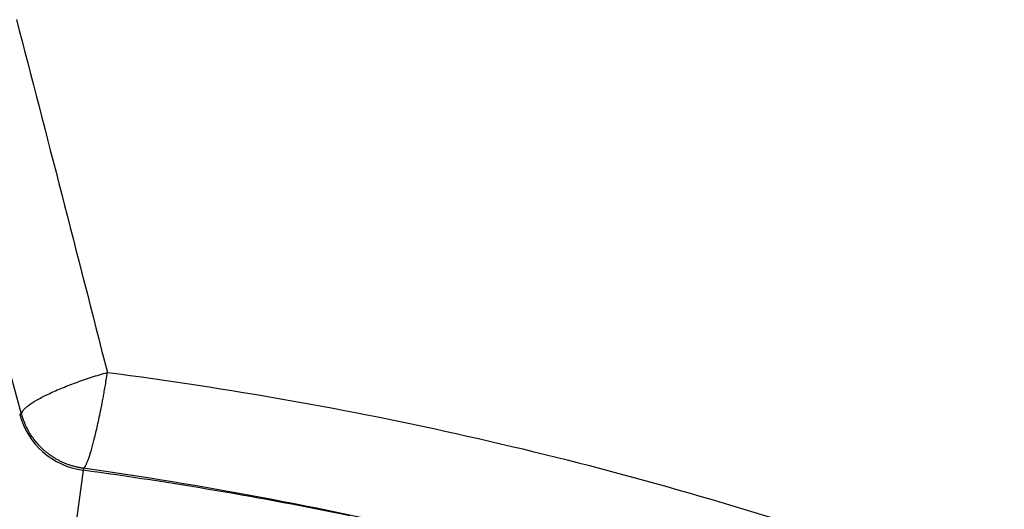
# Model space of a CAD drawing. Header units: millimetres. Extents: x 1860 to 3510, y 1446 to 3560.
# Tile 10 of 19: x 2597 to 2720, y 2876 to 2937. Entities that reach past the tile are written whole.
import ezdxf

# ---------------------------------------------------------------- set-up
doc = ezdxf.new("R2010")
doc.units = ezdxf.units.MM
doc.header["$LTSCALE"] = 2

msp = doc.modelspace()

# ---------------------------------------------------------------- linework, layer by layer
at = {"color": 7, "linetype": 'Continuous', "lineweight": 25}
for p, q in [((2597.19, 2887.74), (2596.94, 2887.68)), ((2604.85, 2880.72), (2603.51, 2870.82)), ((2604.88, 2880.97), (2604.85, 2880.72))]:
    msp.add_line(p, q, dxfattribs=at)
for centre, radius, start, end in [((2606.12, 2890.14), 9.5, 195.0067, 262.3037), ((2606.12, 2890.14), 19.49, 195.0067, 262.3037), ((2539.87, 2399.88), 485.21, 78.3171, 82.3037)]:
    msp.add_arc(centre, radius, start, end, dxfattribs=at)
for points, knots in [([(2596.55, 2936.92), (2598.41, 2929.75), (2600.29, 2922.47), (2604.07, 2907.79), (2605.97, 2900.38), (2607.88, 2892.92)], [0, 0, 0, 0, 0.5, 0.5, 1, 1, 1, 1]), ([(2597.19, 2887.74), (2595.16, 2895.02), (2593.13, 2902.24), (2589.08, 2916.54), (2587.07, 2923.63), (2585.06, 2930.63)], [0, 0, 0, 0, 0.5, 0.5, 1, 1, 1, 1]), ([(2597.19, 2887.74), (2597.19, 2887.81), (2597.21, 2887.89), (2597.28, 2888.04), (2597.33, 2888.13), (2597.47, 2888.3), (2597.56, 2888.4), (2597.77, 2888.59), (2597.9, 2888.69), (2598.31, 2889.01), (2598.65, 2889.23), (2599.26, 2889.58), (2599.47, 2889.7), (2599.93, 2889.94), (2600.17, 2890.06), (2600.67, 2890.3), (2600.94, 2890.43), (2601.48, 2890.67), (2601.77, 2890.8), (2602.66, 2891.17), (2603.27, 2891.41), (2604.23, 2891.76), (2604.56, 2891.88), (2605.22, 2892.11), (2605.55, 2892.22), (2606.55, 2892.54), (2607.21, 2892.74), (2607.88, 2892.92)], [0, 0, 0, 0, 0.0625, 0.0625, 0.125, 0.125, 0.1875, 0.1875, 0.25, 0.25, 0.375, 0.375, 0.4375, 0.4375, 0.5, 0.5, 0.5625, 0.5625, 0.625, 0.625, 0.75, 0.75, 0.8125, 0.8125, 0.875, 0.875, 1, 1, 1, 1]), ([(2604.88, 2880.97), (2604.9, 2880.98), (2604.93, 2880.99), (2604.98, 2881.04), (2605.04, 2881.1), (2605.1, 2881.19), (2605.16, 2881.3), (2605.22, 2881.42), (2605.29, 2881.57), (2605.36, 2881.73), (2605.43, 2881.92), (2605.51, 2882.12), (2605.59, 2882.35), (2605.67, 2882.59), (2605.75, 2882.86), (2605.84, 2883.14), (2605.92, 2883.44), (2606.01, 2883.76), (2606.1, 2884.09), (2606.2, 2884.44), (2606.39, 2885.22), (2606.71, 2886.58), (2607.03, 2888.1), (2607.24, 2889.18), (2607.35, 2889.74), (2607.47, 2890.41), (2607.6, 2891.17), (2607.74, 2892.02), (2607.83, 2892.61), (2607.88, 2892.92)], [0, 0, 0, 0, 0.025276, 0.05067, 0.076183, 0.101814, 0.127563, 0.153432, 0.179419, 0.205526, 0.231751, 0.258096, 0.284561, 0.311144, 0.337848, 0.364671, 0.391614, 0.418677, 0.44586, 0.473164, 0.500588, 0.618669, 0.749871, 0.777619, 0.810944, 0.849844, 0.89432, 0.944373, 1, 1, 1, 1]), ([(2607.88, 2892.92), (2622.98, 2890.98), (2637.93, 2888.34), (2667.56, 2881.65), (2682.24, 2877.61), (2696.8, 2872.87)], [0, 0, 0, 0, 0.5, 0.5, 1, 1, 1, 1]), ([(2755.3, 2892.97), (2753.91, 2889.8), (2750.88, 2882.86), (2745.5, 2870.55), (2739.47, 2856.75), (2733.27, 2842.56), (2728.39, 2831.38), (2724.77, 2823.09), (2722.2, 2817.21), (2719.78, 2811.67), (2717.5, 2806.46), (2715.35, 2801.54), (2714.01, 2798.46), (2713.35, 2796.96)], [0.30309611, 0.30309611, 0.30309611, 0.30309611, 0.30791777, 0.31273943, 0.31756109, 0.32238275, 0.32720441, 0.32961524, 0.33202607, 0.3344369, 0.33684773, 0.33925856, 0.34166939, 0.34166939, 0.34166939, 0.34166939]), ([(2604.88, 2880.97), (2604.74, 2880.99), (2604.46, 2881.03), (2604.04, 2881.12), (2603.63, 2881.23), (2603.22, 2881.35), (2602.82, 2881.49), (2602.43, 2881.65), (2602.05, 2881.83), (2601.69, 2882.02), (2601.33, 2882.23), (2600.98, 2882.45), (2600.65, 2882.68), (2600.32, 2882.93), (2599.92, 2883.27), (2599.46, 2883.72), (2598.95, 2884.29), (2598.49, 2884.91), (2598.07, 2885.56), (2597.72, 2886.26), (2597.41, 2886.99), (2597.26, 2887.49), (2597.19, 2887.74)], [0, 0, 0, 0, 0.039716, 0.079221, 0.118517, 0.157603, 0.19648, 0.23515, 0.273611, 0.311866, 0.349914, 0.387756, 0.425392, 0.462824, 0.500052, 0.569969, 0.640381, 0.711292, 0.782706, 0.854626, 0.927056, 1, 1, 1, 1]), ([(2692.32, 2860.38), (2678.01, 2865.15), (2663.57, 2869.24), (2634.44, 2876.11), (2619.74, 2878.88), (2604.88, 2880.97)], [0, 0, 0, 0, 0.5, 0.5, 1, 1, 1, 1])]:
    msp.add_open_spline(points, degree=3, knots=knots, dxfattribs=at)

doc.saveas('drawing.dxf')
